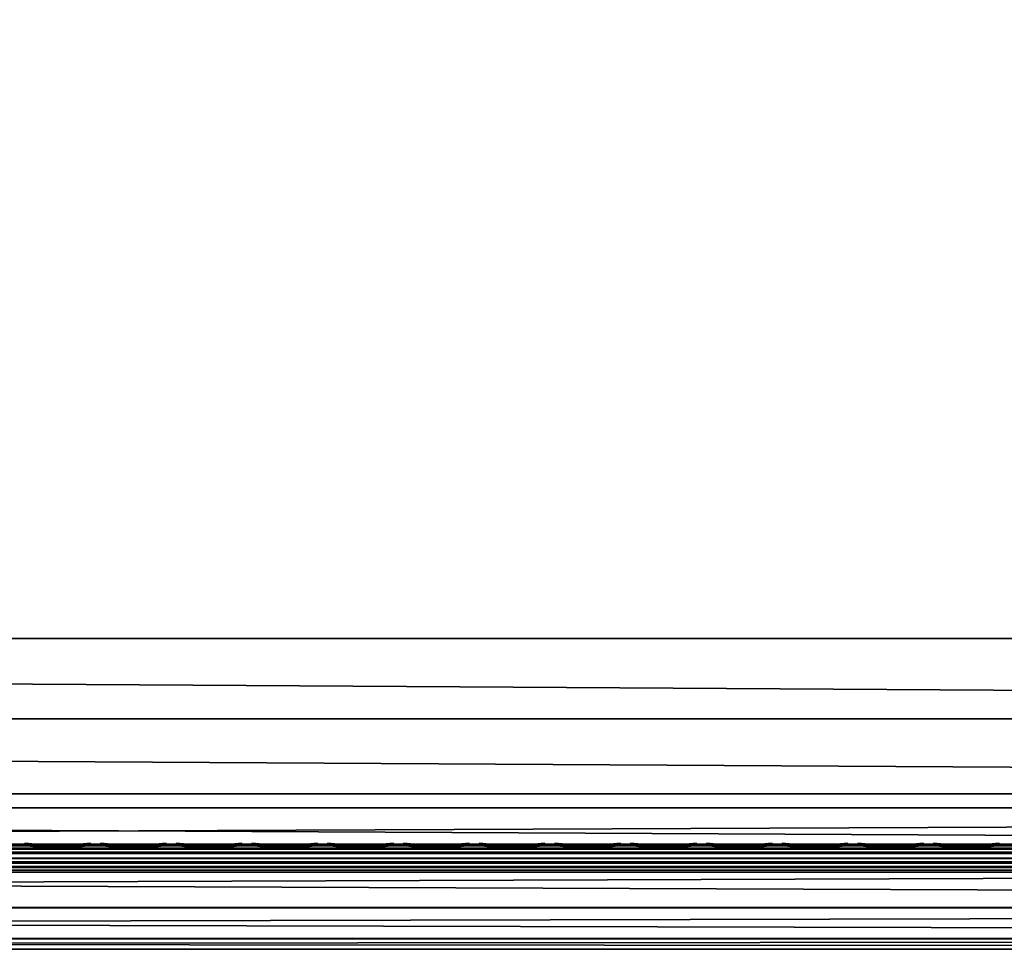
# Model space of a CAD drawing. Header units: inches. Extents: x 0 to 53, y -28.1 to 0.
# Tile 141 of 256: x 29.6 to 33.1, y -28 to -24.7. Entities that reach past the tile are written whole.
import ezdxf

# ---------------------------------------------------------------- set-up
doc = ezdxf.new("R2010")
doc.units = ezdxf.units.IN
doc.header["$LTSCALE"] = 0.03937
doc.header["$MEASUREMENT"] = 0
for name, color, linetype in [('A-FURN-3-ST', 151, 'Continuous'), ('A-FURN-3-ST-SEAM', 250, 'Continuous'), ('A-FURN-3-STITCH', 15, 'Continuous')]:
    doc.layers.add(name, color=color, linetype=linetype)

msp = doc.modelspace()

# ---------------------------------------------------------------- meshes
at = {"layer": 'A-FURN-3-ST'}
mesh = msp.add_polyface(dxfattribs=at)
corners = [(3.75, -5.4592, 18), (49.25, -5.4592, 18), (3.75, -5.1746, 17.9626), (49.25, -5.1746, 17.9626), (3.75, -4.9094, 17.8528), (49.25, -4.9094, 17.8528), (3.75, -4.6816, 17.6781), (49.25, -4.6816, 17.6781), (3.75, -4.5068, 17.4505), (49.25, -4.5068, 17.4505), (3.75, -4.3968, 17.1854), (49.25, -4.3968, 17.1854), (3.75, -4.3592, 16.9008), (49.25, -4.3504, 5.5004), (3.75, -4.3504, 5.5004), (3.75, -4.3883, 5.3089), (49.25, -4.3883, 5.3089), (3.75, -4.4967, 5.1466), (49.25, -4.4967, 5.1466), (3.75, -4.659, 5.0381), (49.25, -4.659, 5.0381), (3.75, -4.8504, 5), (3.75, -27.51, 5), (3.625, -4.8504, 5.0335), (3.625, -27.51, 5.0335), (3.5335, -4.8504, 5.125), (3.5335, -4.5038, 5.3567), (3.625, -4.3839, 5.5004), (3.625, -4.4193, 5.3217), (3.625, -4.5204, 5.1703), (3.625, -4.6718, 5.069), (3.5335, -4.4842, 16.9008), (3.625, -4.3926, 16.9008), (3.625, -4.4292, 17.1767), (3.5335, -5.2069, 17.8418), (3.625, -5.4592, 17.9665), (3.625, -5.1833, 17.9302), (3.5335, -4.77, 17.5897), (3.625, -4.7053, 17.6544), (3.625, -4.5358, 17.4337), (3.5335, -4.615, 17.3879), (3.5335, -4.5175, 17.153), (3.625, -4.9261, 17.8238), (3.625, -26.91, 17.9665), (3.75, -26.91, 18)]
mesh.append_faces([[corners[k] for k in face] for face in [(0, 1, 2), (2, 3, 4), (4, 5, 6), (6, 7, 8), (8, 9, 10), (10, 11, 12), (12, 13, 14), (14, 13, 15), (15, 16, 17), (17, 18, 19), (19, 20, 21), (21, 22, 23), (23, 24, 25), (26, 27, 28), (28, 27, 14), (28, 14, 15), (28, 15, 29), (29, 15, 17), (29, 17, 30), (30, 17, 19), (30, 19, 23), (23, 19, 21), (23, 25, 30), (27, 31, 32), (27, 32, 14), (14, 32, 12), (31, 33, 32), (32, 33, 10), (32, 10, 12), (34, 35, 36), (37, 38, 39, 40), (40, 39, 33, 41), (35, 0, 36), (36, 0, 2), (36, 2, 42), (42, 2, 4), (42, 4, 38), (38, 4, 6), (38, 6, 39), (39, 6, 8), (39, 8, 33), (33, 8, 10), (35, 43, 0), (44, 1, 0)]])
mesh = msp.add_polyface(dxfattribs=at)
corners = [(49.375, -4.8504, 5.0335), (49.375, -27.51, 5.0335), (49.25, -4.8504, 5), (49.25, -4.3504, 5.5004), (49.375, -4.3839, 5.5004), (49.25, -4.3883, 5.3089), (49.375, -4.4193, 5.3217), (49.25, -4.4967, 5.1466), (49.375, -4.5204, 5.1703), (49.25, -4.659, 5.0381), (49.375, -4.6718, 5.069), (49.4665, -4.7068, 5.1536), (49.4665, -4.4754, 5.5003), (49.4665, -4.5038, 5.3567), (49.4665, -4.5851, 5.2349), (49.25, -4.3592, 16.9008), (49.375, -4.3926, 16.9008), (49.25, -5.4592, 18), (49.375, -5.4592, 17.9665), (49.25, -5.1746, 17.9626), (49.375, -5.1833, 17.9302), (49.25, -4.9094, 17.8528), (49.375, -4.9261, 17.8238), (49.25, -4.6816, 17.6781), (49.375, -4.7053, 17.6544), (49.25, -4.5068, 17.4505), (49.375, -4.5358, 17.4337), (49.25, -4.3968, 17.1854), (49.375, -4.4292, 17.1767), (49.4665, -4.5175, 17.153), (49.4665, -5.4592, 17.875), (49.25, -26.91, 18), (49.375, -26.91, 17.9665), (3.75, -5.1746, 17.9626), (3.75, -4.9094, 17.8528), (3.75, -4.6816, 17.6781), (3.75, -4.5068, 17.4505), (3.75, -4.3968, 17.1854), (3.75, -4.3592, 16.9008), (3.75, -4.3883, 5.3089), (3.75, -4.4967, 5.1466), (3.75, -4.659, 5.0381), (3.75, -4.8504, 5), (49.25, -27.51, 5)]
mesh.append_faces([[corners[k] for k in face] for face in [(0, 1, 2), (3, 4, 5), (5, 4, 6), (5, 6, 7), (7, 6, 8), (7, 8, 9), (9, 8, 10), (9, 10, 2), (2, 10, 0), (0, 10, 11), (12, 6, 4), (8, 6, 13, 14), (3, 15, 4), (4, 15, 16), (4, 16, 12), (17, 18, 19), (19, 18, 20), (19, 20, 21), (21, 20, 22), (21, 22, 23), (23, 22, 24), (23, 24, 25), (25, 24, 26), (25, 26, 27), (27, 26, 28), (27, 28, 15), (15, 28, 16), (16, 28, 29), (18, 30, 20), (17, 31, 18), (18, 32, 30), (33, 17, 19), (34, 19, 21), (35, 21, 23), (36, 23, 25), (37, 25, 27), (38, 27, 15), (15, 3, 38), (39, 3, 5), (40, 5, 7), (41, 7, 9), (42, 9, 2), (2, 43, 42)]])
mesh = msp.add_polyface(dxfattribs=at)
corners = [(3.75, -4.8504, 5), (49.25, -27.51, 5), (3.75, -27.51, 5), (3.625, -4.8504, 5.0335), (3.625, -27.51, 5.0335), (3.75, -28.01, 5.5), (3.625, -27.9765, 5.5), (3.75, -27.9719, 5.3087), (3.625, -27.941, 5.3215), (3.75, -27.8636, 5.1464), (3.625, -27.8399, 5.1701), (3.75, -27.7013, 5.0381), (3.625, -27.6885, 5.069), (3.5335, -27.6535, 5.1535), (3.5335, -27.885, 5.5), (3.75, -28.01, 16.9), (3.625, -27.9765, 16.9), (3.75, -26.91, 18), (3.625, -26.91, 17.9665), (3.75, -27.1947, 17.9625), (3.625, -27.186, 17.9302), (3.75, -27.46, 17.8526), (3.625, -27.4433, 17.8236), (3.75, -27.6878, 17.6778), (3.625, -27.6641, 17.6541), (3.75, -27.8626, 17.45), (3.625, -27.8336, 17.4333), (3.75, -27.9725, 17.1847), (3.625, -27.9402, 17.176), (3.5335, -27.8518, 17.1523), (3.5335, -26.91, 17.875), (3.5335, -27.5994, 17.5894), (3.5335, -27.7544, 17.3875), (3.625, -5.4592, 17.9665), (3.75, -5.4592, 18), (49.25, -28.01, 16.9), (49.25, -27.9725, 17.1847), (49.25, -27.8626, 17.45), (49.25, -27.6878, 17.6778), (49.25, -27.46, 17.8526), (49.25, -27.1947, 17.9625), (49.25, -27.7013, 5.0381), (49.25, -27.8636, 5.1464), (49.25, -27.9719, 5.3087)]
mesh.append_faces([[corners[k] for k in face] for face in [(0, 1, 2), (3, 2, 4), (5, 6, 7), (7, 6, 8), (7, 8, 9), (9, 8, 10), (9, 10, 11), (11, 10, 12), (11, 12, 2), (2, 12, 4), (4, 12, 13), (14, 8, 6), (5, 15, 6), (6, 15, 16), (6, 16, 14), (17, 18, 19), (19, 18, 20), (19, 20, 21), (21, 20, 22), (21, 22, 23), (23, 22, 24), (23, 24, 25), (25, 24, 26), (25, 26, 27), (27, 26, 28), (27, 28, 15), (15, 28, 16), (16, 28, 29), (18, 30, 20), (24, 31, 32, 26), (26, 32, 29, 28), (33, 30, 18), (34, 18, 17), (15, 35, 27), (27, 36, 25), (25, 37, 23), (23, 38, 21), (21, 39, 19), (19, 40, 17), (5, 35, 15), (2, 1, 11), (11, 41, 9), (9, 42, 7), (7, 43, 5)]])
mesh = msp.add_polyface(dxfattribs=at)
corners = [(49.375, -4.8504, 5.0335), (49.4665, -27.51, 5.125), (49.375, -27.51, 5.0335), (49.25, -4.8504, 5), (49.25, -27.51, 5), (49.4665, -27.8565, 5.3565), (49.375, -27.9765, 5.5), (49.375, -27.941, 5.3215), (49.25, -28.01, 5.5), (49.25, -27.9719, 5.3087), (49.375, -27.8399, 5.1701), (49.25, -27.8636, 5.1464), (49.375, -27.6885, 5.069), (49.25, -27.7013, 5.0381), (49.4665, -27.6535, 5.1535), (49.4665, -27.7752, 5.2348), (49.4665, -27.885, 16.9), (49.375, -27.9765, 16.9), (49.25, -28.01, 16.9), (49.375, -27.9402, 17.176), (49.25, -27.9725, 17.1847), (49.4665, -27.1624, 17.8418), (49.375, -26.91, 17.9665), (49.375, -27.186, 17.9302), (49.25, -26.91, 18), (49.25, -27.1947, 17.9625), (49.375, -27.4433, 17.8236), (49.25, -27.46, 17.8526), (49.375, -27.6641, 17.6541), (49.25, -27.6878, 17.6778), (49.375, -27.8336, 17.4333), (49.25, -27.8626, 17.45), (49.375, -5.4592, 17.9665), (3.75, -27.9725, 17.1847), (3.75, -27.8626, 17.45), (3.75, -27.6878, 17.6778), (3.75, -27.46, 17.8526), (3.75, -27.1947, 17.9625), (3.75, -26.91, 18), (3.75, -28.01, 5.5), (3.75, -27.7013, 5.0381), (3.75, -27.8636, 5.1464), (3.75, -27.9719, 5.3087), (49.25, -5.4592, 18)]
mesh.append_faces([[corners[k] for k in face] for face in [(0, 1, 2), (3, 2, 4), (5, 6, 7), (7, 6, 8), (7, 8, 9), (7, 9, 10), (10, 9, 11), (10, 11, 12), (12, 11, 13), (12, 13, 2), (2, 13, 4), (2, 1, 12), (12, 14, 15, 10), (6, 16, 17), (6, 17, 8), (8, 17, 18), (16, 19, 17), (17, 19, 20), (17, 20, 18), (21, 22, 23), (22, 24, 23), (23, 24, 25), (23, 25, 26), (26, 25, 27), (26, 27, 28), (28, 27, 29), (28, 29, 30), (30, 29, 31), (30, 31, 19), (19, 31, 20), (32, 24, 22), (33, 18, 20), (34, 20, 31), (35, 31, 29), (36, 29, 27), (37, 27, 25), (38, 25, 24), (8, 18, 39), (40, 4, 13), (41, 13, 11), (42, 11, 9), (39, 9, 8), (24, 43, 38)]])
at = {"layer": 'A-FURN-3-ST-SEAM'}
mesh = msp.add_polyface(dxfattribs=at)
corners = [(38, -27.6385, 17.6706), (39.875, -27.6444, 17.6539), (38, -27.6444, 17.6539), (13.125, -27.6385, 17.6706), (13.125, -27.6444, 17.6539), (11.25, -27.6385, 17.6706), (13.125, -27.671, 17.631), (13.125, -27.6558, 17.6402), (38, -27.6558, 17.6402), (38, -27.671, 17.631), (39.875, -27.6558, 17.6402), (39.875, -27.671, 17.631), (39.875, -27.6884, 17.6276), (38, -27.6884, 17.6276), (13.125, -27.6884, 17.6276), (13.125, -27.7207, 17.6406), (13.125, -27.7057, 17.6311), (38, -27.7057, 17.6311), (38, -27.7207, 17.6406), (39.875, -27.7057, 17.6311), (39.875, -27.7207, 17.6406), (39.875, -27.7376, 17.6713), (38, -27.7376, 17.6713), (13.125, -27.7376, 17.6713), (13.125, -27.7295, 17.7053), (13.125, -27.7367, 17.689), (38, -27.7367, 17.689), (38, -27.7295, 17.7053), (11.25, -27.642, 17.6969), (13.125, -27.642, 17.6969), (38, -27.642, 17.6969), (39.875, -27.6385, 17.6706), (39.875, -27.7367, 17.689), (11.25, -27.7057, 17.6311), (11.25, -27.6884, 17.6276), (11.25, -27.6558, 17.6402), (11.25, -27.6444, 17.6539), (38, -27.6517, 17.7118), (13.125, -27.6517, 17.7118), (11.25, -27.6517, 17.7118), (38, -27.6661, 17.7221), (13.125, -27.6661, 17.7221), (11.25, -27.6661, 17.7221), (38, -27.701, 17.7257), (13.125, -27.701, 17.7257), (11.25, -27.701, 17.7257), (38, -27.7171, 17.7182), (13.125, -27.7171, 17.7182), (11.25, -27.7171, 17.7182), (11.25, -27.7295, 17.7053)]
mesh.append_faces([[corners[k] for k in face] for face in [(0, 1, 2), (0, 2, 3), (3, 2, 4), (3, 4, 5), (3, 28, 29), (3, 29, 0), (0, 29, 30), (0, 30, 31)]])
mesh.append_faces([[corners[k] for k in face] for face in [(6, 7, 8, 9), (9, 8, 10, 11), (11, 12, 13, 9), (9, 13, 14, 6), (15, 16, 17, 18), (18, 17, 19, 20), (20, 21, 22, 18), (18, 22, 23, 15), (24, 25, 26, 27), (21, 32, 26, 22), (22, 26, 25, 23), (12, 19, 17, 13), (13, 17, 16, 14), (14, 16, 33, 34), (2, 8, 7, 4), (4, 7, 35, 36), (37, 30, 29, 38), (38, 29, 28, 39), (40, 37, 38, 41), (41, 38, 39, 42), (43, 40, 41, 44), (44, 41, 42, 45), (46, 43, 44, 47), (47, 44, 45, 48), (27, 46, 47, 24), (24, 47, 48, 49)]], dxfattribs={"vtx0": -1, "vtx2": -1})
at = {"layer": 'A-FURN-3-STITCH'}
mesh = msp.add_polymesh((7, 4), dxfattribs=at)
for k, corner in enumerate([(29.8196, -27.6428, 17.7154), (29.8196, -27.6406, 17.7168), (29.8197, -27.6363, 17.7197), (29.8197, -27.6341, 17.7212), (29.7813, -27.647, 17.722), (29.7814, -27.6474, 17.7272), (29.7814, -27.6431, 17.7302), (29.7814, -27.6384, 17.7279), (29.7425, -27.6496, 17.7262), (29.7426, -27.65, 17.7314), (29.7426, -27.6457, 17.7343), (29.7426, -27.641, 17.7321), (29.7035, -27.6505, 17.7279), (29.7035, -27.6508, 17.733), (29.7035, -27.6465, 17.736), (29.7035, -27.6418, 17.7337), (29.6644, -27.6496, 17.727), (29.6644, -27.65, 17.7321), (29.6645, -27.6457, 17.7351), (29.6644, -27.641, 17.7328), (29.6255, -27.647, 17.7235), (29.6256, -27.6474, 17.7287), (29.6256, -27.6431, 17.7316), (29.6256, -27.6384, 17.7294), (29.5871, -27.6428, 17.7176), (29.5871, -27.6406, 17.7191), (29.5872, -27.6363, 17.722), (29.5872, -27.6341, 17.7234)]):
    mesh.set_mesh_vertex(divmod(k, 4), corner)
mesh = msp.add_polymesh((7, 4), dxfattribs=at)
for k, corner in enumerate([(30.0875, -27.6428, 17.7154), (30.0875, -27.6406, 17.7168), (30.0875, -27.6363, 17.7197), (30.0875, -27.6341, 17.7212), (30.0492, -27.647, 17.722), (30.0492, -27.6474, 17.7272), (30.0493, -27.6431, 17.7302), (30.0492, -27.6384, 17.7279), (30.0104, -27.6496, 17.7262), (30.0104, -27.65, 17.7314), (30.0105, -27.6457, 17.7343), (30.0104, -27.641, 17.7321), (29.9713, -27.6505, 17.7279), (29.9714, -27.6508, 17.733), (29.9714, -27.6465, 17.736), (29.9714, -27.6418, 17.7337), (29.9322, -27.6496, 17.727), (29.9323, -27.65, 17.7321), (29.9323, -27.6457, 17.7351), (29.9323, -27.641, 17.7328), (29.8934, -27.647, 17.7235), (29.8934, -27.6474, 17.7287), (29.8935, -27.6431, 17.7316), (29.8934, -27.6384, 17.7294), (29.855, -27.6428, 17.7176), (29.855, -27.6406, 17.7191), (29.855, -27.6363, 17.722), (29.855, -27.6341, 17.7234)]):
    mesh.set_mesh_vertex(divmod(k, 4), corner)
mesh = msp.add_polymesh((7, 4), dxfattribs=at)
for k, corner in enumerate([(30.3553, -27.6428, 17.7154), (30.3553, -27.6406, 17.7168), (30.3554, -27.6363, 17.7197), (30.3554, -27.6341, 17.7212), (30.317, -27.647, 17.722), (30.3171, -27.6474, 17.7272), (30.3171, -27.6431, 17.7302), (30.3171, -27.6384, 17.7279), (30.2782, -27.6496, 17.7262), (30.2783, -27.65, 17.7314), (30.2783, -27.6457, 17.7343), (30.2783, -27.641, 17.7321), (30.2392, -27.6505, 17.7279), (30.2392, -27.6508, 17.733), (30.2393, -27.6465, 17.736), (30.2392, -27.6418, 17.7337), (30.2001, -27.6496, 17.727), (30.2002, -27.65, 17.7321), (30.2002, -27.6457, 17.7351), (30.2002, -27.641, 17.7328), (30.1612, -27.647, 17.7235), (30.1613, -27.6474, 17.7287), (30.1613, -27.6431, 17.7316), (30.1613, -27.6384, 17.7294), (30.1228, -27.6428, 17.7176), (30.1228, -27.6406, 17.7191), (30.1229, -27.6363, 17.722), (30.1229, -27.6341, 17.7234)]):
    mesh.set_mesh_vertex(divmod(k, 4), corner)
mesh = msp.add_polymesh((7, 4), dxfattribs=at)
for k, corner in enumerate([(30.6232, -27.6428, 17.7154), (30.6232, -27.6406, 17.7168), (30.6232, -27.6363, 17.7197), (30.6232, -27.6341, 17.7212), (30.5849, -27.647, 17.722), (30.5849, -27.6474, 17.7272), (30.585, -27.6431, 17.7302), (30.5849, -27.6384, 17.7279), (30.5461, -27.6496, 17.7262), (30.5462, -27.65, 17.7314), (30.5462, -27.6457, 17.7343), (30.5462, -27.641, 17.7321), (30.507, -27.6505, 17.7279), (30.5071, -27.6508, 17.733), (30.5071, -27.6465, 17.736), (30.5071, -27.6418, 17.7337), (30.468, -27.6496, 17.727), (30.468, -27.65, 17.7321), (30.468, -27.6457, 17.7351), (30.468, -27.641, 17.7328), (30.4291, -27.647, 17.7235), (30.4291, -27.6474, 17.7287), (30.4292, -27.6431, 17.7316), (30.4292, -27.6384, 17.7294), (30.3907, -27.6428, 17.7176), (30.3907, -27.6406, 17.7191), (30.3907, -27.6363, 17.722), (30.3907, -27.6341, 17.7234)]):
    mesh.set_mesh_vertex(divmod(k, 4), corner)
mesh = msp.add_polymesh((7, 4), dxfattribs=at)
for k, corner in enumerate([(30.891, -27.6428, 17.7154), (30.8911, -27.6406, 17.7168), (30.8911, -27.6363, 17.7197), (30.8911, -27.6341, 17.7212), (30.8528, -27.647, 17.722), (30.8528, -27.6474, 17.7272), (30.8528, -27.6431, 17.7302), (30.8528, -27.6384, 17.7279), (30.814, -27.6496, 17.7262), (30.814, -27.65, 17.7314), (30.814, -27.6457, 17.7343), (30.814, -27.641, 17.7321), (30.7749, -27.6505, 17.7279), (30.7749, -27.6508, 17.733), (30.775, -27.6465, 17.736), (30.775, -27.6418, 17.7337), (30.7358, -27.6496, 17.727), (30.7359, -27.65, 17.7321), (30.7359, -27.6457, 17.7351), (30.7359, -27.641, 17.7328), (30.697, -27.647, 17.7235), (30.697, -27.6474, 17.7287), (30.697, -27.6431, 17.7316), (30.697, -27.6384, 17.7294), (30.6585, -27.6428, 17.7176), (30.6586, -27.6406, 17.7191), (30.6586, -27.6363, 17.722), (30.6586, -27.6341, 17.7234)]):
    mesh.set_mesh_vertex(divmod(k, 4), corner)
mesh = msp.add_polymesh((7, 4), dxfattribs=at)
for k, corner in enumerate([(31.1589, -27.6428, 17.7154), (31.1589, -27.6406, 17.7168), (31.1589, -27.6363, 17.7197), (31.159, -27.6341, 17.7212), (31.1206, -27.647, 17.722), (31.1207, -27.6474, 17.7272), (31.1207, -27.6431, 17.7302), (31.1207, -27.6384, 17.7279), (31.0818, -27.6496, 17.7262), (31.0819, -27.65, 17.7314), (31.0819, -27.6457, 17.7343), (31.0819, -27.641, 17.7321), (31.0428, -27.6505, 17.7279), (31.0428, -27.6508, 17.733), (31.0428, -27.6465, 17.736), (31.0428, -27.6418, 17.7337), (31.0037, -27.6496, 17.727), (31.0037, -27.65, 17.7321), (31.0038, -27.6457, 17.7351), (31.0037, -27.641, 17.7328), (30.9648, -27.647, 17.7235), (30.9649, -27.6474, 17.7287), (30.9649, -27.6431, 17.7316), (30.9649, -27.6384, 17.7294), (30.9264, -27.6428, 17.7176), (30.9264, -27.6406, 17.7191), (30.9264, -27.6363, 17.722), (30.9265, -27.6341, 17.7234)]):
    mesh.set_mesh_vertex(divmod(k, 4), corner)
mesh = msp.add_polymesh((7, 4), dxfattribs=at)
for k, corner in enumerate([(31.4268, -27.6428, 17.7154), (31.4268, -27.6406, 17.7168), (31.4268, -27.6363, 17.7197), (31.4268, -27.6341, 17.7212), (31.3885, -27.647, 17.722), (31.3885, -27.6474, 17.7272), (31.3885, -27.6431, 17.7302), (31.3885, -27.6384, 17.7279), (31.3497, -27.6496, 17.7262), (31.3497, -27.65, 17.7314), (31.3497, -27.6457, 17.7343), (31.3497, -27.641, 17.7321), (31.3106, -27.6505, 17.7279), (31.3107, -27.6508, 17.733), (31.3107, -27.6465, 17.736), (31.3107, -27.6418, 17.7337), (31.2715, -27.6496, 17.727), (31.2716, -27.65, 17.7321), (31.2716, -27.6457, 17.7351), (31.2716, -27.641, 17.7328), (31.2327, -27.647, 17.7235), (31.2327, -27.6474, 17.7287), (31.2327, -27.6431, 17.7316), (31.2327, -27.6384, 17.7294), (31.1943, -27.6428, 17.7176), (31.1943, -27.6406, 17.7191), (31.1943, -27.6363, 17.722), (31.1943, -27.6341, 17.7234)]):
    mesh.set_mesh_vertex(divmod(k, 4), corner)
mesh = msp.add_polymesh((7, 4), dxfattribs=at)
for k, corner in enumerate([(31.6946, -27.6428, 17.7154), (31.6946, -27.6406, 17.7168), (31.6947, -27.6363, 17.7197), (31.6947, -27.6341, 17.7212), (31.6563, -27.647, 17.722), (31.6564, -27.6474, 17.7272), (31.6564, -27.6431, 17.7302), (31.6564, -27.6384, 17.7279), (31.6175, -27.6496, 17.7262), (31.6176, -27.65, 17.7314), (31.6176, -27.6457, 17.7343), (31.6176, -27.641, 17.7321), (31.5785, -27.6505, 17.7279), (31.5785, -27.6508, 17.733), (31.5785, -27.6465, 17.736), (31.5785, -27.6418, 17.7337), (31.5394, -27.6496, 17.727), (31.5394, -27.65, 17.7321), (31.5395, -27.6457, 17.7351), (31.5394, -27.641, 17.7328), (31.5005, -27.647, 17.7235), (31.5006, -27.6474, 17.7287), (31.5006, -27.6431, 17.7316), (31.5006, -27.6384, 17.7294), (31.4621, -27.6428, 17.7176), (31.4621, -27.6406, 17.7191), (31.4622, -27.6363, 17.722), (31.4622, -27.6341, 17.7234)]):
    mesh.set_mesh_vertex(divmod(k, 4), corner)
mesh = msp.add_polymesh((7, 4), dxfattribs=at)
for k, corner in enumerate([(31.9625, -27.6428, 17.7154), (31.9625, -27.6406, 17.7168), (31.9625, -27.6363, 17.7197), (31.9625, -27.6341, 17.7212), (31.9242, -27.647, 17.722), (31.9242, -27.6474, 17.7272), (31.9243, -27.6431, 17.7302), (31.9242, -27.6384, 17.7279), (31.8854, -27.6496, 17.7262), (31.8854, -27.65, 17.7314), (31.8855, -27.6457, 17.7343), (31.8854, -27.641, 17.7321), (31.8463, -27.6505, 17.7279), (31.8464, -27.6508, 17.733), (31.8464, -27.6465, 17.736), (31.8464, -27.6418, 17.7337), (31.8072, -27.6496, 17.727), (31.8073, -27.65, 17.7321), (31.8073, -27.6457, 17.7351), (31.8073, -27.641, 17.7328), (31.7684, -27.647, 17.7235), (31.7684, -27.6474, 17.7287), (31.7685, -27.6431, 17.7316), (31.7684, -27.6384, 17.7294), (31.73, -27.6428, 17.7176), (31.73, -27.6406, 17.7191), (31.73, -27.6363, 17.722), (31.73, -27.6341, 17.7234)]):
    mesh.set_mesh_vertex(divmod(k, 4), corner)
mesh = msp.add_polymesh((7, 4), dxfattribs=at)
for k, corner in enumerate([(32.2303, -27.6428, 17.7154), (32.2303, -27.6406, 17.7168), (32.2304, -27.6363, 17.7197), (32.2304, -27.6341, 17.7212), (32.192, -27.647, 17.722), (32.1921, -27.6474, 17.7272), (32.1921, -27.6431, 17.7302), (32.1921, -27.6384, 17.7279), (32.1532, -27.6496, 17.7262), (32.1533, -27.65, 17.7314), (32.1533, -27.6457, 17.7343), (32.1533, -27.641, 17.7321), (32.1142, -27.6505, 17.7279), (32.1142, -27.6508, 17.733), (32.1143, -27.6465, 17.736), (32.1142, -27.6418, 17.7337), (32.0751, -27.6496, 17.727), (32.0752, -27.65, 17.7321), (32.0752, -27.6457, 17.7351), (32.0752, -27.641, 17.7328), (32.0362, -27.647, 17.7235), (32.0363, -27.6474, 17.7287), (32.0363, -27.6431, 17.7316), (32.0363, -27.6384, 17.7294), (31.9978, -27.6428, 17.7176), (31.9978, -27.6406, 17.7191), (31.9979, -27.6363, 17.722), (31.9979, -27.6341, 17.7234)]):
    mesh.set_mesh_vertex(divmod(k, 4), corner)
mesh = msp.add_polymesh((7, 4), dxfattribs=at)
for k, corner in enumerate([(32.4982, -27.6428, 17.7154), (32.4982, -27.6406, 17.7168), (32.4982, -27.6363, 17.7197), (32.4982, -27.6341, 17.7212), (32.4599, -27.647, 17.722), (32.4599, -27.6474, 17.7272), (32.46, -27.6431, 17.7302), (32.4599, -27.6384, 17.7279), (32.4211, -27.6496, 17.7262), (32.4212, -27.65, 17.7314), (32.4212, -27.6457, 17.7343), (32.4212, -27.641, 17.7321), (32.382, -27.6505, 17.7279), (32.3821, -27.6508, 17.733), (32.3821, -27.6465, 17.736), (32.3821, -27.6418, 17.7337), (32.343, -27.6496, 17.727), (32.343, -27.65, 17.7321), (32.343, -27.6457, 17.7351), (32.343, -27.641, 17.7328), (32.3041, -27.647, 17.7235), (32.3041, -27.6474, 17.7287), (32.3042, -27.6431, 17.7316), (32.3042, -27.6384, 17.7294), (32.2657, -27.6428, 17.7176), (32.2657, -27.6406, 17.7191), (32.2657, -27.6363, 17.722), (32.2657, -27.6341, 17.7234)]):
    mesh.set_mesh_vertex(divmod(k, 4), corner)
mesh = msp.add_polymesh((7, 4), dxfattribs=at)
for k, corner in enumerate([(32.766, -27.6428, 17.7154), (32.7661, -27.6406, 17.7168), (32.7661, -27.6363, 17.7197), (32.7661, -27.6341, 17.7212), (32.7278, -27.647, 17.722), (32.7278, -27.6474, 17.7272), (32.7278, -27.6431, 17.7302), (32.7278, -27.6384, 17.7279), (32.689, -27.6496, 17.7262), (32.689, -27.65, 17.7314), (32.689, -27.6457, 17.7343), (32.689, -27.641, 17.7321), (32.6499, -27.6505, 17.7279), (32.6499, -27.6508, 17.733), (32.65, -27.6465, 17.736), (32.65, -27.6418, 17.7337), (32.6108, -27.6496, 17.727), (32.6109, -27.65, 17.7321), (32.6109, -27.6457, 17.7351), (32.6109, -27.641, 17.7328), (32.572, -27.647, 17.7235), (32.572, -27.6474, 17.7287), (32.572, -27.6431, 17.7316), (32.572, -27.6384, 17.7294), (32.5335, -27.6428, 17.7176), (32.5336, -27.6406, 17.7191), (32.5336, -27.6363, 17.722), (32.5336, -27.6341, 17.7234)]):
    mesh.set_mesh_vertex(divmod(k, 4), corner)
mesh = msp.add_polymesh((7, 4), dxfattribs=at)
for k, corner in enumerate([(33.0339, -27.6428, 17.7154), (33.0339, -27.6406, 17.7168), (33.0339, -27.6363, 17.7197), (33.034, -27.6341, 17.7212), (32.9956, -27.647, 17.722), (32.9957, -27.6474, 17.7272), (32.9957, -27.6431, 17.7302), (32.9957, -27.6384, 17.7279), (32.9568, -27.6496, 17.7262), (32.9569, -27.65, 17.7314), (32.9569, -27.6457, 17.7343), (32.9569, -27.641, 17.7321), (32.9178, -27.6505, 17.7279), (32.9178, -27.6508, 17.733), (32.9178, -27.6465, 17.736), (32.9178, -27.6418, 17.7337), (32.8787, -27.6496, 17.727), (32.8787, -27.65, 17.7321), (32.8788, -27.6457, 17.7351), (32.8787, -27.641, 17.7328), (32.8398, -27.647, 17.7235), (32.8399, -27.6474, 17.7287), (32.8399, -27.6431, 17.7316), (32.8399, -27.6384, 17.7294), (32.8014, -27.6428, 17.7176), (32.8014, -27.6406, 17.7191), (32.8014, -27.6363, 17.722), (32.8015, -27.6341, 17.7234)]):
    mesh.set_mesh_vertex(divmod(k, 4), corner)

doc.saveas('drawing.dxf')
